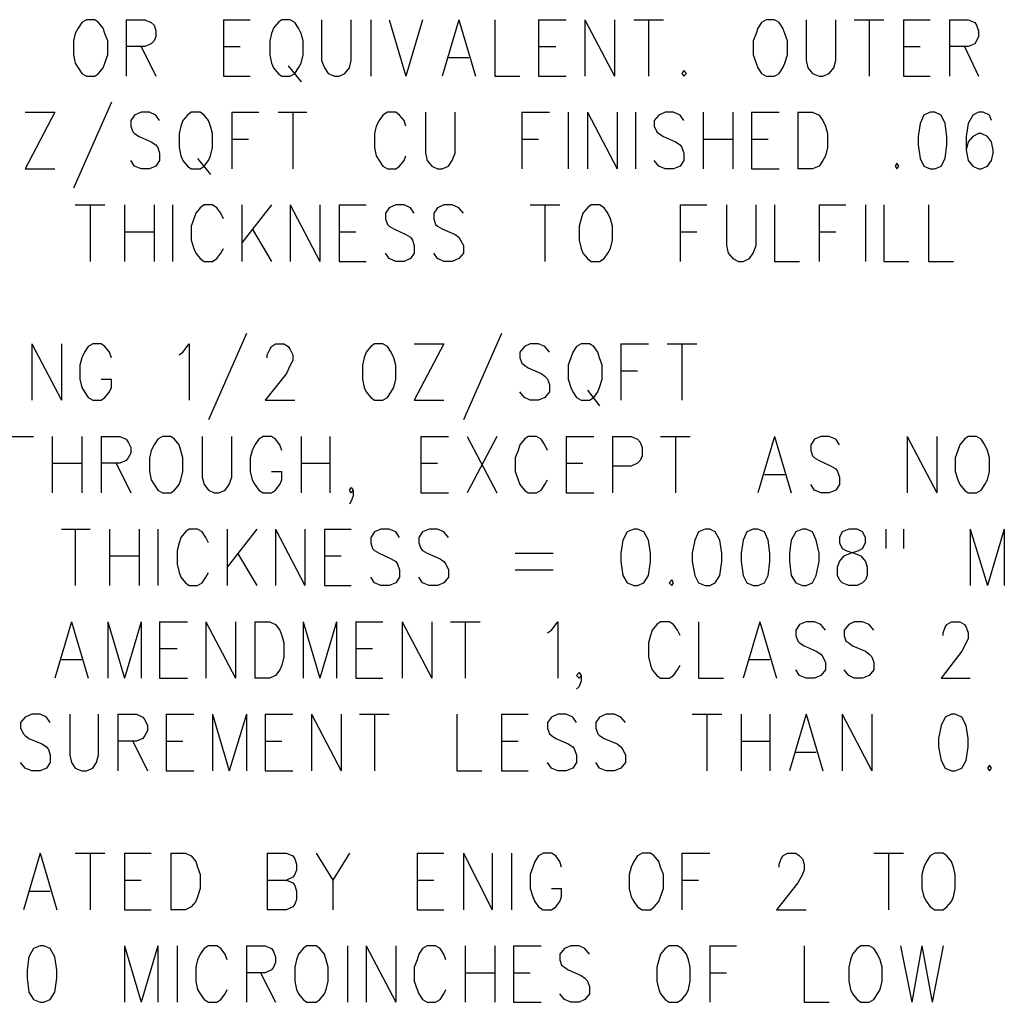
# Model space of a CAD drawing. Extents: x 12 to 27.9, y 10.8 to 21.2.
# Tile 19 of 21: x 24.9 to 25.9, y 18.8 to 19.9. Entities that reach past the tile are written whole.
import ezdxf

# ---------------------------------------------------------------- set-up
doc = ezdxf.new("R2010")
doc.units = 0
doc.header["$MEASUREMENT"] = 0
doc.layers.add('LAYNR1', color=2, linetype='Continuous')

msp = doc.modelspace()

# ---------------------------------------------------------------- linework, layer by layer
at = {"layer": 'LAYNR1', "color": 7}
for points in [[(24.922, 19.875), (24.917, 19.872), (24.913, 19.866), (24.91, 19.86), (24.908, 19.852), (24.908, 19.837), (24.91, 19.828), (24.913, 19.823), (24.917, 19.817), (24.922, 19.814), (24.931, 19.814), (24.935, 19.817), (24.94, 19.823), (24.942, 19.828), (24.945, 19.837), (24.945, 19.852), (24.942, 19.86), (24.94, 19.866), (24.935, 19.872), (24.931, 19.875), (24.922, 19.875)], [(25.133, 19.875), (25.129, 19.872), (25.124, 19.866), (25.122, 19.86), (25.12, 19.852), (25.12, 19.837), (25.122, 19.828), (25.124, 19.823), (25.129, 19.817), (25.133, 19.814), (25.142, 19.814), (25.147, 19.817), (25.151, 19.823), (25.154, 19.828), (25.156, 19.837), (25.156, 19.852), (25.154, 19.86), (25.151, 19.866), (25.147, 19.872), (25.142, 19.875), (25.133, 19.875)], [(25.656, 19.875), (25.651, 19.872), (25.647, 19.866), (25.645, 19.86), (25.642, 19.852), (25.642, 19.837), (25.645, 19.828), (25.647, 19.823), (25.651, 19.817), (25.656, 19.814), (25.665, 19.814), (25.67, 19.817), (25.674, 19.823), (25.676, 19.828), (25.679, 19.837), (25.679, 19.852), (25.676, 19.86), (25.674, 19.866), (25.67, 19.872), (25.665, 19.875), (25.656, 19.875)], [(25.567, 19.82), (25.565, 19.817), (25.567, 19.814), (25.57, 19.817), (25.567, 19.82)], [(25.035, 19.775), (25.031, 19.772), (25.026, 19.766), (25.024, 19.76), (25.022, 19.752), (25.022, 19.737), (25.024, 19.728), (25.026, 19.723), (25.031, 19.717), (25.035, 19.714), (25.045, 19.714), (25.049, 19.717), (25.054, 19.723), (25.056, 19.728), (25.058, 19.737), (25.058, 19.752), (25.056, 19.76), (25.054, 19.766), (25.049, 19.772), (25.045, 19.775), (25.035, 19.775)], [(25.833, 19.775), (25.826, 19.772), (25.822, 19.763), (25.82, 19.749), (25.82, 19.74), (25.822, 19.725), (25.826, 19.717), (25.833, 19.714), (25.838, 19.714), (25.845, 19.717), (25.849, 19.725), (25.851, 19.74), (25.851, 19.749), (25.849, 19.763), (25.845, 19.772), (25.838, 19.775), (25.833, 19.775)], [(25.797, 19.72), (25.795, 19.717), (25.797, 19.714), (25.799, 19.717), (25.797, 19.72)], [(25.467, 19.675), (25.463, 19.672), (25.458, 19.666), (25.456, 19.66), (25.454, 19.652), (25.454, 19.637), (25.456, 19.628), (25.458, 19.623), (25.463, 19.617), (25.467, 19.614), (25.476, 19.614), (25.481, 19.617), (25.485, 19.623), (25.488, 19.628), (25.49, 19.637), (25.49, 19.652), (25.488, 19.66), (25.485, 19.666), (25.481, 19.672), (25.476, 19.675), (25.467, 19.675)], [(25.233, 19.525), (25.229, 19.522), (25.224, 19.516), (25.222, 19.51), (25.22, 19.502), (25.22, 19.487), (25.222, 19.478), (25.224, 19.473), (25.229, 19.467), (25.233, 19.464), (25.242, 19.464), (25.247, 19.467), (25.251, 19.473), (25.254, 19.478), (25.256, 19.487), (25.256, 19.502), (25.254, 19.51), (25.251, 19.516), (25.247, 19.522), (25.242, 19.525), (25.233, 19.525)], [(25.456, 19.525), (25.451, 19.522), (25.447, 19.516), (25.445, 19.51), (25.442, 19.502), (25.442, 19.487), (25.445, 19.478), (25.447, 19.473), (25.451, 19.467), (25.456, 19.464), (25.465, 19.464), (25.47, 19.467), (25.474, 19.473), (25.476, 19.478), (25.479, 19.487), (25.479, 19.502), (25.476, 19.51), (25.474, 19.516), (25.47, 19.522), (25.465, 19.525), (25.456, 19.525)], [(25.004, 19.425), (24.999, 19.422), (24.995, 19.416), (24.992, 19.41), (24.99, 19.402), (24.99, 19.387), (24.992, 19.378), (24.995, 19.373), (24.999, 19.367), (25.004, 19.364), (25.013, 19.364), (25.017, 19.367), (25.022, 19.373), (25.024, 19.378), (25.026, 19.387), (25.026, 19.402), (25.024, 19.41), (25.022, 19.416), (25.017, 19.422), (25.013, 19.425), (25.004, 19.425)], [(25.874, 19.425), (25.87, 19.422), (25.865, 19.416), (25.863, 19.41), (25.86, 19.402), (25.86, 19.387), (25.863, 19.378), (25.865, 19.373), (25.87, 19.367), (25.874, 19.364), (25.883, 19.364), (25.888, 19.367), (25.892, 19.373), (25.895, 19.378), (25.897, 19.387), (25.897, 19.402), (25.895, 19.41), (25.892, 19.416), (25.888, 19.422), (25.883, 19.425), (25.874, 19.425)], [(25.513, 19.325), (25.506, 19.322), (25.501, 19.313), (25.499, 19.299), (25.499, 19.29), (25.501, 19.275), (25.506, 19.267), (25.513, 19.264), (25.517, 19.264), (25.524, 19.267), (25.529, 19.275), (25.531, 19.29), (25.531, 19.299), (25.529, 19.313), (25.524, 19.322), (25.517, 19.325), (25.513, 19.325)], [(25.59, 19.325), (25.583, 19.322), (25.579, 19.313), (25.576, 19.299), (25.576, 19.29), (25.579, 19.275), (25.583, 19.267), (25.59, 19.264), (25.595, 19.264), (25.601, 19.267), (25.606, 19.275), (25.608, 19.29), (25.608, 19.299), (25.606, 19.313), (25.601, 19.322), (25.595, 19.325), (25.59, 19.325)], [(25.642, 19.325), (25.635, 19.322), (25.631, 19.313), (25.629, 19.299), (25.629, 19.29), (25.631, 19.275), (25.635, 19.267), (25.642, 19.264), (25.647, 19.264), (25.654, 19.267), (25.658, 19.275), (25.66, 19.29), (25.66, 19.299), (25.658, 19.313), (25.654, 19.322), (25.647, 19.325), (25.642, 19.325)], [(25.695, 19.325), (25.688, 19.322), (25.683, 19.313), (25.681, 19.299), (25.681, 19.29), (25.683, 19.275), (25.688, 19.267), (25.695, 19.264), (25.699, 19.264), (25.706, 19.267), (25.71, 19.275), (25.713, 19.29), (25.713, 19.299), (25.71, 19.313), (25.706, 19.322), (25.699, 19.325), (25.695, 19.325)], [(25.745, 19.325), (25.738, 19.322), (25.735, 19.316), (25.735, 19.31), (25.738, 19.304), (25.742, 19.302), (25.751, 19.299), (25.758, 19.296), (25.763, 19.29), (25.765, 19.284), (25.765, 19.275), (25.763, 19.27), (25.76, 19.267), (25.754, 19.264), (25.745, 19.264), (25.738, 19.267), (25.735, 19.27), (25.733, 19.275), (25.733, 19.284), (25.735, 19.29), (25.74, 19.296), (25.747, 19.299), (25.756, 19.302), (25.76, 19.304), (25.763, 19.31), (25.763, 19.316), (25.76, 19.322), (25.754, 19.325), (25.745, 19.325)], [(25.554, 19.27), (25.551, 19.267), (25.554, 19.264), (25.556, 19.267), (25.554, 19.27)], [(25.856, 19.125), (25.849, 19.122), (25.845, 19.113), (25.842, 19.099), (25.842, 19.09), (25.845, 19.075), (25.849, 19.067), (25.856, 19.064), (25.86, 19.064), (25.867, 19.067), (25.872, 19.075), (25.874, 19.09), (25.874, 19.099), (25.872, 19.113), (25.867, 19.122), (25.86, 19.125), (25.856, 19.125)], [(25.897, 19.07), (25.895, 19.067), (25.897, 19.064), (25.899, 19.067), (25.897, 19.07)], [(25.522, 18.975), (25.517, 18.972), (25.513, 18.966), (25.51, 18.96), (25.508, 18.952), (25.508, 18.937), (25.51, 18.928), (25.513, 18.923), (25.517, 18.917), (25.522, 18.914), (25.531, 18.914), (25.535, 18.917), (25.54, 18.923), (25.542, 18.928), (25.545, 18.937), (25.545, 18.952), (25.542, 18.96), (25.54, 18.966), (25.535, 18.972), (25.531, 18.975), (25.522, 18.975)], [(25.838, 18.975), (25.833, 18.972), (25.829, 18.966), (25.826, 18.96), (25.824, 18.952), (25.824, 18.937), (25.826, 18.928), (25.829, 18.923), (25.833, 18.917), (25.838, 18.914), (25.847, 18.914), (25.851, 18.917), (25.856, 18.923), (25.858, 18.928), (25.86, 18.937), (25.86, 18.952), (25.858, 18.96), (25.856, 18.966), (25.851, 18.972), (25.847, 18.975), (25.838, 18.975)], [(24.872, 18.875), (24.865, 18.872), (24.86, 18.863), (24.858, 18.849), (24.858, 18.84), (24.86, 18.825), (24.865, 18.817), (24.872, 18.814), (24.876, 18.814), (24.883, 18.817), (24.888, 18.825), (24.89, 18.84), (24.89, 18.849), (24.888, 18.863), (24.883, 18.872), (24.876, 18.875), (24.872, 18.875)], [(25.16, 18.875), (25.156, 18.872), (25.151, 18.866), (25.149, 18.86), (25.147, 18.852), (25.147, 18.837), (25.149, 18.828), (25.151, 18.823), (25.156, 18.817), (25.16, 18.814), (25.17, 18.814), (25.174, 18.817), (25.179, 18.823), (25.181, 18.828), (25.183, 18.837), (25.183, 18.852), (25.181, 18.86), (25.179, 18.866), (25.174, 18.872), (25.17, 18.875), (25.16, 18.875)], [(25.551, 18.875), (25.547, 18.872), (25.542, 18.866), (25.54, 18.86), (25.538, 18.852), (25.538, 18.837), (25.54, 18.828), (25.542, 18.823), (25.547, 18.817), (25.551, 18.814), (25.56, 18.814), (25.565, 18.817), (25.57, 18.823), (25.572, 18.828), (25.574, 18.837), (25.574, 18.852), (25.572, 18.86), (25.57, 18.866), (25.565, 18.872), (25.56, 18.875), (25.551, 18.875)], [(25.758, 18.875), (25.754, 18.872), (25.749, 18.866), (25.747, 18.86), (25.745, 18.852), (25.745, 18.837), (25.747, 18.828), (25.749, 18.823), (25.754, 18.817), (25.758, 18.814), (25.767, 18.814), (25.772, 18.817), (25.776, 18.823), (25.779, 18.828), (25.781, 18.837), (25.781, 18.852), (25.779, 18.86), (25.776, 18.866), (25.772, 18.872), (25.767, 18.875), (25.758, 18.875)]]:
    msp.add_lwpolyline(points, close=True, dxfattribs=at)
for points in [[(24.965, 19.875), (24.965, 19.814)], [(24.965, 19.875), (24.985, 19.875), (24.992, 19.872), (24.995, 19.869), (24.997, 19.863), (24.997, 19.857), (24.995, 19.852), (24.992, 19.849), (24.985, 19.846), (24.965, 19.846)], [(25.07, 19.875), (25.07, 19.814)], [(25.07, 19.875), (25.099, 19.875)], [(25.176, 19.875), (25.176, 19.831), (25.179, 19.823), (25.183, 19.817), (25.19, 19.814), (25.195, 19.814), (25.201, 19.817), (25.206, 19.823), (25.208, 19.831), (25.208, 19.875)], [(25.229, 19.875), (25.229, 19.814)], [(25.249, 19.875), (25.267, 19.814)], [(25.285, 19.875), (25.267, 19.814)], [(25.324, 19.875), (25.306, 19.814)], [(25.324, 19.875), (25.342, 19.814)], [(25.363, 19.875), (25.363, 19.814), (25.39, 19.814)], [(25.41, 19.875), (25.41, 19.814)], [(25.41, 19.875), (25.44, 19.875)], [(25.46, 19.875), (25.46, 19.814)], [(25.46, 19.875), (25.492, 19.814)], [(25.492, 19.875), (25.492, 19.814)], [(25.513, 19.875), (25.545, 19.875)], [(25.529, 19.875), (25.529, 19.814)], [(25.699, 19.875), (25.699, 19.831), (25.701, 19.823), (25.706, 19.817), (25.713, 19.814), (25.717, 19.814), (25.724, 19.817), (25.729, 19.823), (25.731, 19.831), (25.731, 19.875)], [(25.751, 19.875), (25.783, 19.875)], [(25.767, 19.875), (25.767, 19.814)], [(25.804, 19.875), (25.804, 19.814)], [(25.804, 19.875), (25.833, 19.875)], [(25.854, 19.875), (25.854, 19.814)], [(25.854, 19.875), (25.874, 19.875), (25.881, 19.872), (25.883, 19.869), (25.885, 19.863), (25.885, 19.857), (25.883, 19.852), (25.881, 19.849), (25.874, 19.846), (25.854, 19.846)], [(24.981, 19.846), (24.997, 19.814)], [(25.07, 19.846), (25.088, 19.846)], [(25.41, 19.846), (25.429, 19.846)], [(25.804, 19.846), (25.822, 19.846)], [(25.87, 19.846), (25.885, 19.814)], [(25.14, 19.825), (25.154, 19.808)], [(25.313, 19.834), (25.335, 19.834)], [(25.07, 19.814), (25.099, 19.814)], [(25.41, 19.814), (25.44, 19.814)], [(25.804, 19.814), (25.833, 19.814)], [(24.949, 19.786), (24.908, 19.693)], [(24.888, 19.775), (24.856, 19.714)], [(24.856, 19.775), (24.888, 19.775)], [(25.001, 19.766), (24.997, 19.772), (24.99, 19.775), (24.981, 19.775), (24.974, 19.772), (24.97, 19.766), (24.97, 19.76), (24.972, 19.754), (24.974, 19.752), (24.979, 19.749), (24.992, 19.743), (24.997, 19.74), (24.999, 19.737), (25.001, 19.731), (25.001, 19.723), (24.997, 19.717), (24.99, 19.714), (24.981, 19.714), (24.974, 19.717), (24.97, 19.723)], [(25.079, 19.775), (25.079, 19.714)], [(25.079, 19.775), (25.108, 19.775)], [(25.129, 19.775), (25.16, 19.775)], [(25.145, 19.775), (25.145, 19.714)], [(25.267, 19.76), (25.265, 19.766), (25.26, 19.772), (25.256, 19.775), (25.247, 19.775), (25.242, 19.772), (25.238, 19.766), (25.235, 19.76), (25.233, 19.752), (25.233, 19.737), (25.235, 19.728), (25.238, 19.723), (25.242, 19.717), (25.247, 19.714), (25.256, 19.714), (25.26, 19.717), (25.265, 19.723), (25.267, 19.728)], [(25.288, 19.775), (25.288, 19.731), (25.29, 19.723), (25.295, 19.717), (25.301, 19.714), (25.306, 19.714), (25.313, 19.717), (25.317, 19.723), (25.32, 19.731), (25.32, 19.775)], [(25.392, 19.775), (25.392, 19.714)], [(25.392, 19.775), (25.422, 19.775)], [(25.442, 19.775), (25.442, 19.714)], [(25.463, 19.775), (25.463, 19.714)], [(25.463, 19.775), (25.495, 19.714)], [(25.495, 19.775), (25.495, 19.714)], [(25.515, 19.775), (25.515, 19.714)], [(25.567, 19.766), (25.563, 19.772), (25.556, 19.775), (25.547, 19.775), (25.54, 19.772), (25.535, 19.766), (25.535, 19.76), (25.538, 19.754), (25.54, 19.752), (25.545, 19.749), (25.558, 19.743), (25.563, 19.74), (25.565, 19.737), (25.567, 19.731), (25.567, 19.723), (25.563, 19.717), (25.556, 19.714), (25.547, 19.714), (25.54, 19.717), (25.535, 19.723)], [(25.588, 19.775), (25.588, 19.714)], [(25.62, 19.775), (25.62, 19.714)], [(25.64, 19.775), (25.64, 19.714)], [(25.64, 19.775), (25.67, 19.775)], [(25.69, 19.775), (25.69, 19.714)], [(25.69, 19.775), (25.706, 19.775), (25.713, 19.772), (25.717, 19.766), (25.72, 19.76), (25.722, 19.752), (25.722, 19.737), (25.72, 19.728), (25.717, 19.723), (25.713, 19.717), (25.706, 19.714), (25.69, 19.714)], [(25.899, 19.766), (25.897, 19.772), (25.89, 19.775), (25.885, 19.775), (25.879, 19.772), (25.874, 19.763), (25.872, 19.749), (25.872, 19.734), (25.874, 19.723), (25.879, 19.717), (25.885, 19.714), (25.888, 19.714), (25.895, 19.717), (25.899, 19.723), (25.901, 19.731), (25.901, 19.734), (25.899, 19.743), (25.895, 19.749), (25.888, 19.752), (25.885, 19.752), (25.879, 19.749), (25.874, 19.743), (25.872, 19.734)], [(25.079, 19.746), (25.097, 19.746)], [(25.392, 19.746), (25.41, 19.746)], [(25.588, 19.746), (25.62, 19.746)], [(25.64, 19.746), (25.658, 19.746)], [(25.042, 19.725), (25.056, 19.708)], [(24.856, 19.714), (24.888, 19.714)], [(25.64, 19.714), (25.67, 19.714)], [(24.91, 19.675), (24.942, 19.675)], [(24.926, 19.675), (24.926, 19.614)], [(24.963, 19.675), (24.963, 19.614)], [(24.995, 19.675), (24.995, 19.614)], [(25.015, 19.675), (25.015, 19.614)], [(25.07, 19.66), (25.067, 19.666), (25.063, 19.672), (25.058, 19.675), (25.049, 19.675), (25.045, 19.672), (25.04, 19.666), (25.038, 19.66), (25.035, 19.652), (25.035, 19.637), (25.038, 19.628), (25.04, 19.623), (25.045, 19.617), (25.049, 19.614), (25.058, 19.614), (25.063, 19.617), (25.067, 19.623), (25.07, 19.628)], [(25.09, 19.675), (25.09, 19.614)], [(25.122, 19.675), (25.09, 19.634)], [(25.142, 19.675), (25.142, 19.614)], [(25.142, 19.675), (25.174, 19.614)], [(25.174, 19.675), (25.174, 19.614)], [(25.195, 19.675), (25.195, 19.614)], [(25.195, 19.675), (25.224, 19.675)], [(25.276, 19.666), (25.272, 19.672), (25.265, 19.675), (25.256, 19.675), (25.249, 19.672), (25.245, 19.666), (25.245, 19.66), (25.247, 19.654), (25.249, 19.652), (25.254, 19.649), (25.267, 19.643), (25.272, 19.64), (25.274, 19.637), (25.276, 19.631), (25.276, 19.623), (25.272, 19.617), (25.265, 19.614), (25.256, 19.614), (25.249, 19.617), (25.245, 19.623)], [(25.329, 19.666), (25.324, 19.672), (25.317, 19.675), (25.308, 19.675), (25.301, 19.672), (25.297, 19.666), (25.297, 19.66), (25.299, 19.654), (25.301, 19.652), (25.306, 19.649), (25.32, 19.643), (25.324, 19.64), (25.326, 19.637), (25.329, 19.631), (25.329, 19.623), (25.324, 19.617), (25.317, 19.614), (25.308, 19.614), (25.301, 19.617), (25.297, 19.623)], [(25.401, 19.675), (25.433, 19.675)], [(25.417, 19.675), (25.417, 19.614)], [(25.563, 19.675), (25.563, 19.614)], [(25.563, 19.675), (25.592, 19.675)], [(25.613, 19.675), (25.613, 19.631), (25.615, 19.623), (25.62, 19.617), (25.626, 19.614), (25.631, 19.614), (25.638, 19.617), (25.642, 19.623), (25.645, 19.631), (25.645, 19.675)], [(25.665, 19.675), (25.665, 19.614), (25.692, 19.614)], [(25.713, 19.675), (25.713, 19.614)], [(25.713, 19.675), (25.742, 19.675)], [(25.763, 19.675), (25.763, 19.614)], [(25.783, 19.675), (25.783, 19.614), (25.81, 19.614)], [(25.831, 19.675), (25.831, 19.614), (25.858, 19.614)], [(24.963, 19.646), (24.995, 19.646)], [(25.101, 19.649), (25.122, 19.614)], [(25.195, 19.646), (25.213, 19.646)], [(25.563, 19.646), (25.581, 19.646)], [(25.713, 19.646), (25.731, 19.646)], [(25.195, 19.614), (25.224, 19.614)], [(25.095, 19.536), (25.054, 19.443)], [(25.37, 19.536), (25.329, 19.443)], [(24.863, 19.525), (24.863, 19.464)], [(24.863, 19.525), (24.895, 19.464)], [(24.895, 19.525), (24.895, 19.464)], [(24.949, 19.51), (24.947, 19.516), (24.942, 19.522), (24.938, 19.525), (24.929, 19.525), (24.924, 19.522), (24.92, 19.516), (24.917, 19.51), (24.915, 19.502), (24.915, 19.487), (24.917, 19.478), (24.92, 19.473), (24.924, 19.467), (24.929, 19.464), (24.938, 19.464), (24.942, 19.467), (24.947, 19.473), (24.949, 19.478), (24.949, 19.487)], [(25.022, 19.513), (25.026, 19.516), (25.033, 19.525), (25.033, 19.464)], [(25.117, 19.51), (25.117, 19.513), (25.12, 19.519), (25.122, 19.522), (25.126, 19.525), (25.135, 19.525), (25.14, 19.522), (25.142, 19.519), (25.145, 19.513), (25.145, 19.507), (25.142, 19.502), (25.138, 19.493), (25.115, 19.464), (25.147, 19.464)], [(25.308, 19.525), (25.276, 19.464)], [(25.276, 19.525), (25.308, 19.525)], [(25.422, 19.516), (25.417, 19.522), (25.41, 19.525), (25.401, 19.525), (25.395, 19.522), (25.39, 19.516), (25.39, 19.51), (25.392, 19.504), (25.395, 19.502), (25.399, 19.499), (25.413, 19.493), (25.417, 19.49), (25.42, 19.487), (25.422, 19.481), (25.422, 19.473), (25.417, 19.467), (25.41, 19.464), (25.401, 19.464), (25.395, 19.467), (25.39, 19.473)], [(25.499, 19.525), (25.499, 19.464)], [(25.499, 19.525), (25.529, 19.525)], [(25.549, 19.525), (25.581, 19.525)], [(25.565, 19.525), (25.565, 19.464)], [(25.499, 19.496), (25.517, 19.496)], [(24.938, 19.487), (24.949, 19.487)], [(25.463, 19.475), (25.476, 19.458)], [(25.276, 19.464), (25.308, 19.464)], [(24.833, 19.425), (24.865, 19.425)], [(24.885, 19.425), (24.885, 19.364)], [(24.917, 19.425), (24.917, 19.364)], [(24.938, 19.425), (24.938, 19.364)], [(24.938, 19.425), (24.958, 19.425), (24.965, 19.422), (24.967, 19.419), (24.97, 19.413), (24.97, 19.407), (24.967, 19.402), (24.965, 19.399), (24.958, 19.396), (24.938, 19.396)], [(25.047, 19.425), (25.047, 19.381), (25.049, 19.373), (25.054, 19.367), (25.06, 19.364), (25.065, 19.364), (25.072, 19.367), (25.076, 19.373), (25.079, 19.381), (25.079, 19.425)], [(25.133, 19.41), (25.131, 19.416), (25.126, 19.422), (25.122, 19.425), (25.113, 19.425), (25.108, 19.422), (25.104, 19.416), (25.101, 19.41), (25.099, 19.402), (25.099, 19.387), (25.101, 19.378), (25.104, 19.373), (25.108, 19.367), (25.113, 19.364), (25.122, 19.364), (25.126, 19.367), (25.131, 19.373), (25.133, 19.378), (25.133, 19.387)], [(25.154, 19.425), (25.154, 19.364)], [(25.185, 19.425), (25.185, 19.364)], [(25.283, 19.425), (25.283, 19.364)], [(25.283, 19.425), (25.313, 19.425)], [(25.333, 19.425), (25.365, 19.364)], [(25.365, 19.425), (25.333, 19.364)], [(25.42, 19.41), (25.417, 19.416), (25.413, 19.422), (25.408, 19.425), (25.399, 19.425), (25.395, 19.422), (25.39, 19.416), (25.388, 19.41), (25.385, 19.402), (25.385, 19.387), (25.388, 19.378), (25.39, 19.373), (25.395, 19.367), (25.399, 19.364), (25.408, 19.364), (25.413, 19.367), (25.417, 19.373), (25.42, 19.378)], [(25.44, 19.425), (25.44, 19.364)], [(25.44, 19.425), (25.47, 19.425)], [(25.49, 19.425), (25.49, 19.364)], [(25.49, 19.425), (25.51, 19.425), (25.517, 19.422), (25.52, 19.419), (25.522, 19.413), (25.522, 19.404), (25.52, 19.399), (25.517, 19.396), (25.51, 19.393), (25.49, 19.393)], [(25.542, 19.425), (25.574, 19.425)], [(25.558, 19.425), (25.558, 19.364)], [(25.665, 19.425), (25.647, 19.364)], [(25.665, 19.425), (25.683, 19.364)], [(25.735, 19.416), (25.731, 19.422), (25.724, 19.425), (25.715, 19.425), (25.708, 19.422), (25.704, 19.416), (25.704, 19.41), (25.706, 19.404), (25.708, 19.402), (25.713, 19.399), (25.726, 19.393), (25.731, 19.39), (25.733, 19.387), (25.735, 19.381), (25.735, 19.373), (25.731, 19.367), (25.724, 19.364), (25.715, 19.364), (25.708, 19.367), (25.704, 19.373)], [(25.808, 19.425), (25.808, 19.364)], [(25.808, 19.425), (25.84, 19.364)], [(25.84, 19.425), (25.84, 19.364)], [(24.885, 19.396), (24.917, 19.396)], [(24.954, 19.396), (24.97, 19.364)], [(25.154, 19.396), (25.185, 19.396)], [(25.283, 19.396), (25.301, 19.396)], [(25.44, 19.396), (25.458, 19.396)], [(25.122, 19.387), (25.133, 19.387)], [(25.654, 19.384), (25.676, 19.384)], [(25.21, 19.367), (25.208, 19.364), (25.206, 19.367), (25.208, 19.37), (25.21, 19.367), (25.21, 19.361), (25.208, 19.355), (25.206, 19.352)], [(25.283, 19.364), (25.313, 19.364)], [(25.44, 19.364), (25.47, 19.364)], [(24.895, 19.325), (24.926, 19.325)], [(24.91, 19.325), (24.91, 19.264)], [(24.947, 19.325), (24.947, 19.264)], [(24.979, 19.325), (24.979, 19.264)], [(24.999, 19.325), (24.999, 19.264)], [(25.054, 19.31), (25.051, 19.316), (25.047, 19.322), (25.042, 19.325), (25.033, 19.325), (25.029, 19.322), (25.024, 19.316), (25.022, 19.31), (25.02, 19.302), (25.02, 19.287), (25.022, 19.278), (25.024, 19.273), (25.029, 19.267), (25.033, 19.264), (25.042, 19.264), (25.047, 19.267), (25.051, 19.273), (25.054, 19.278)], [(25.074, 19.325), (25.074, 19.264)], [(25.106, 19.325), (25.074, 19.284)], [(25.126, 19.325), (25.126, 19.264)], [(25.126, 19.325), (25.158, 19.264)], [(25.158, 19.325), (25.158, 19.264)], [(25.179, 19.325), (25.179, 19.264)], [(25.179, 19.325), (25.208, 19.325)], [(25.26, 19.316), (25.256, 19.322), (25.249, 19.325), (25.24, 19.325), (25.233, 19.322), (25.229, 19.316), (25.229, 19.31), (25.231, 19.304), (25.233, 19.302), (25.238, 19.299), (25.251, 19.293), (25.256, 19.29), (25.258, 19.287), (25.26, 19.281), (25.26, 19.273), (25.256, 19.267), (25.249, 19.264), (25.24, 19.264), (25.233, 19.267), (25.229, 19.273)], [(25.313, 19.316), (25.308, 19.322), (25.301, 19.325), (25.292, 19.325), (25.285, 19.322), (25.281, 19.316), (25.281, 19.31), (25.283, 19.304), (25.285, 19.302), (25.29, 19.299), (25.304, 19.293), (25.308, 19.29), (25.31, 19.287), (25.313, 19.281), (25.313, 19.273), (25.308, 19.267), (25.301, 19.264), (25.292, 19.264), (25.285, 19.267), (25.281, 19.273)], [(25.785, 19.325), (25.785, 19.304)], [(25.804, 19.325), (25.804, 19.304)], [(25.876, 19.325), (25.876, 19.264)], [(25.876, 19.325), (25.895, 19.264)], [(25.913, 19.325), (25.895, 19.264)], [(25.913, 19.325), (25.913, 19.264)], [(24.947, 19.296), (24.979, 19.296)], [(25.085, 19.299), (25.106, 19.264)], [(25.179, 19.296), (25.197, 19.296)], [(25.385, 19.299), (25.426, 19.299)], [(25.385, 19.281), (25.426, 19.281)], [(25.179, 19.264), (25.208, 19.264)], [(24.906, 19.225), (24.888, 19.164)], [(24.906, 19.225), (24.924, 19.164)], [(24.945, 19.225), (24.945, 19.164)], [(24.945, 19.225), (24.963, 19.164)], [(24.981, 19.225), (24.963, 19.164)], [(24.981, 19.225), (24.981, 19.164)], [(25.001, 19.225), (25.001, 19.164)], [(25.001, 19.225), (25.031, 19.225)], [(25.051, 19.225), (25.051, 19.164)], [(25.051, 19.225), (25.083, 19.164)], [(25.083, 19.225), (25.083, 19.164)], [(25.104, 19.225), (25.104, 19.164)], [(25.104, 19.225), (25.12, 19.225), (25.126, 19.222), (25.131, 19.216), (25.133, 19.21), (25.135, 19.202), (25.135, 19.187), (25.133, 19.178), (25.131, 19.173), (25.126, 19.167), (25.12, 19.164), (25.104, 19.164)], [(25.156, 19.225), (25.156, 19.164)], [(25.156, 19.225), (25.174, 19.164)], [(25.192, 19.225), (25.174, 19.164)], [(25.192, 19.225), (25.192, 19.164)], [(25.213, 19.225), (25.213, 19.164)], [(25.213, 19.225), (25.242, 19.225)], [(25.263, 19.225), (25.263, 19.164)], [(25.263, 19.225), (25.295, 19.164)], [(25.295, 19.225), (25.295, 19.164)], [(25.315, 19.225), (25.347, 19.225)], [(25.331, 19.225), (25.331, 19.164)], [(25.42, 19.213), (25.424, 19.216), (25.431, 19.225), (25.431, 19.164)], [(25.563, 19.21), (25.56, 19.216), (25.556, 19.222), (25.551, 19.225), (25.542, 19.225), (25.538, 19.222), (25.533, 19.216), (25.531, 19.21), (25.529, 19.202), (25.529, 19.187), (25.531, 19.178), (25.533, 19.173), (25.538, 19.167), (25.542, 19.164), (25.551, 19.164), (25.556, 19.167), (25.56, 19.173), (25.563, 19.178)], [(25.583, 19.225), (25.583, 19.164), (25.61, 19.164)], [(25.649, 19.225), (25.631, 19.164)], [(25.649, 19.225), (25.667, 19.164)], [(25.72, 19.216), (25.715, 19.222), (25.708, 19.225), (25.699, 19.225), (25.692, 19.222), (25.688, 19.216), (25.688, 19.21), (25.69, 19.204), (25.692, 19.202), (25.697, 19.199), (25.71, 19.193), (25.715, 19.19), (25.717, 19.187), (25.72, 19.181), (25.72, 19.173), (25.715, 19.167), (25.708, 19.164), (25.699, 19.164), (25.692, 19.167), (25.688, 19.173)], [(25.772, 19.216), (25.767, 19.222), (25.76, 19.225), (25.751, 19.225), (25.745, 19.222), (25.74, 19.216), (25.74, 19.21), (25.742, 19.204), (25.745, 19.202), (25.749, 19.199), (25.763, 19.193), (25.767, 19.19), (25.77, 19.187), (25.772, 19.181), (25.772, 19.173), (25.767, 19.167), (25.76, 19.164), (25.751, 19.164), (25.745, 19.167), (25.74, 19.173)], [(25.847, 19.21), (25.847, 19.213), (25.849, 19.219), (25.851, 19.222), (25.856, 19.225), (25.865, 19.225), (25.87, 19.222), (25.872, 19.219), (25.874, 19.213), (25.874, 19.207), (25.872, 19.202), (25.867, 19.193), (25.845, 19.164), (25.876, 19.164)], [(25.001, 19.196), (25.02, 19.196)], [(25.213, 19.196), (25.231, 19.196)], [(24.895, 19.184), (24.917, 19.184)], [(25.638, 19.184), (25.66, 19.184)], [(25.456, 19.167), (25.454, 19.164), (25.451, 19.167), (25.454, 19.17), (25.456, 19.167), (25.456, 19.161), (25.454, 19.155), (25.451, 19.152)], [(25.001, 19.164), (25.031, 19.164)], [(25.213, 19.164), (25.242, 19.164)], [(24.883, 19.116), (24.879, 19.122), (24.872, 19.125), (24.863, 19.125), (24.856, 19.122), (24.851, 19.116), (24.851, 19.11), (24.854, 19.104), (24.856, 19.102), (24.86, 19.099), (24.874, 19.093), (24.879, 19.09), (24.881, 19.087), (24.883, 19.081), (24.883, 19.073), (24.879, 19.067), (24.872, 19.064), (24.863, 19.064), (24.856, 19.067), (24.851, 19.073)], [(24.904, 19.125), (24.904, 19.081), (24.906, 19.073), (24.91, 19.067), (24.917, 19.064), (24.922, 19.064), (24.929, 19.067), (24.933, 19.073), (24.935, 19.081), (24.935, 19.125)], [(24.956, 19.125), (24.956, 19.064)], [(24.956, 19.125), (24.976, 19.125), (24.983, 19.122), (24.985, 19.119), (24.988, 19.113), (24.988, 19.107), (24.985, 19.102), (24.983, 19.099), (24.976, 19.096), (24.956, 19.096)], [(25.008, 19.125), (25.008, 19.064)], [(25.008, 19.125), (25.038, 19.125)], [(25.058, 19.125), (25.058, 19.064)], [(25.058, 19.125), (25.076, 19.064)], [(25.095, 19.125), (25.076, 19.064)], [(25.095, 19.125), (25.095, 19.064)], [(25.115, 19.125), (25.115, 19.064)], [(25.115, 19.125), (25.145, 19.125)], [(25.165, 19.125), (25.165, 19.064)], [(25.165, 19.125), (25.197, 19.064)], [(25.197, 19.125), (25.197, 19.064)], [(25.217, 19.125), (25.249, 19.125)], [(25.233, 19.125), (25.233, 19.064)], [(25.322, 19.125), (25.322, 19.064), (25.349, 19.064)], [(25.37, 19.125), (25.37, 19.064)], [(25.37, 19.125), (25.399, 19.125)], [(25.451, 19.116), (25.447, 19.122), (25.44, 19.125), (25.431, 19.125), (25.424, 19.122), (25.42, 19.116), (25.42, 19.11), (25.422, 19.104), (25.424, 19.102), (25.429, 19.099), (25.442, 19.093), (25.447, 19.09), (25.449, 19.087), (25.451, 19.081), (25.451, 19.073), (25.447, 19.067), (25.44, 19.064), (25.431, 19.064), (25.424, 19.067), (25.42, 19.073)], [(25.504, 19.116), (25.499, 19.122), (25.492, 19.125), (25.483, 19.125), (25.476, 19.122), (25.472, 19.116), (25.472, 19.11), (25.474, 19.104), (25.476, 19.102), (25.481, 19.099), (25.495, 19.093), (25.499, 19.09), (25.501, 19.087), (25.504, 19.081), (25.504, 19.073), (25.499, 19.067), (25.492, 19.064), (25.483, 19.064), (25.476, 19.067), (25.472, 19.073)], [(25.576, 19.125), (25.608, 19.125)], [(25.592, 19.125), (25.592, 19.064)], [(25.629, 19.125), (25.629, 19.064)], [(25.66, 19.125), (25.66, 19.064)], [(25.699, 19.125), (25.681, 19.064)], [(25.699, 19.125), (25.717, 19.064)], [(25.738, 19.125), (25.738, 19.064)], [(25.738, 19.125), (25.77, 19.064)], [(25.77, 19.125), (25.77, 19.064)], [(24.972, 19.096), (24.988, 19.064)], [(25.008, 19.096), (25.026, 19.096)], [(25.115, 19.096), (25.133, 19.096)], [(25.37, 19.096), (25.388, 19.096)], [(25.629, 19.096), (25.66, 19.096)], [(25.688, 19.084), (25.71, 19.084)], [(25.008, 19.064), (25.038, 19.064)], [(25.115, 19.064), (25.145, 19.064)], [(25.37, 19.064), (25.399, 19.064)], [(24.872, 18.975), (24.854, 18.914)], [(24.872, 18.975), (24.89, 18.914)], [(24.91, 18.975), (24.942, 18.975)], [(24.926, 18.975), (24.926, 18.914)], [(24.963, 18.975), (24.963, 18.914)], [(24.963, 18.975), (24.992, 18.975)], [(25.013, 18.975), (25.013, 18.914)], [(25.013, 18.975), (25.029, 18.975), (25.035, 18.972), (25.04, 18.966), (25.042, 18.96), (25.045, 18.952), (25.045, 18.937), (25.042, 18.928), (25.04, 18.923), (25.035, 18.917), (25.029, 18.914), (25.013, 18.914)], [(25.117, 18.975), (25.117, 18.914)], [(25.117, 18.975), (25.138, 18.975), (25.145, 18.972), (25.147, 18.969), (25.149, 18.963), (25.149, 18.957), (25.147, 18.952), (25.145, 18.949), (25.138, 18.946)], [(25.17, 18.975), (25.188, 18.946), (25.188, 18.914)], [(25.206, 18.975), (25.188, 18.946)], [(25.279, 18.975), (25.279, 18.914)], [(25.279, 18.975), (25.308, 18.975)], [(25.329, 18.975), (25.329, 18.914)], [(25.329, 18.975), (25.36, 18.914)], [(25.36, 18.975), (25.36, 18.914)], [(25.381, 18.975), (25.381, 18.914)], [(25.435, 18.96), (25.433, 18.966), (25.429, 18.972), (25.424, 18.975), (25.415, 18.975), (25.41, 18.972), (25.406, 18.966), (25.404, 18.96), (25.401, 18.952), (25.401, 18.937), (25.404, 18.928), (25.406, 18.923), (25.41, 18.917), (25.415, 18.914), (25.424, 18.914), (25.429, 18.917), (25.433, 18.923), (25.435, 18.928), (25.435, 18.937)], [(25.565, 18.975), (25.565, 18.914)], [(25.565, 18.975), (25.595, 18.975)], [(25.67, 18.96), (25.67, 18.963), (25.672, 18.969), (25.674, 18.972), (25.679, 18.975), (25.688, 18.975), (25.692, 18.972), (25.695, 18.969), (25.697, 18.963), (25.697, 18.957), (25.695, 18.952), (25.69, 18.943), (25.667, 18.914), (25.699, 18.914)], [(25.772, 18.975), (25.804, 18.975)], [(25.788, 18.975), (25.788, 18.914)], [(24.963, 18.946), (24.981, 18.946)], [(25.117, 18.946), (25.138, 18.946), (25.145, 18.943), (25.147, 18.94), (25.149, 18.934), (25.149, 18.925), (25.147, 18.92), (25.145, 18.917), (25.138, 18.914), (25.117, 18.914)], [(25.279, 18.946), (25.297, 18.946)], [(25.565, 18.946), (25.583, 18.946)], [(24.86, 18.934), (24.883, 18.934)], [(25.424, 18.937), (25.435, 18.937)], [(24.963, 18.914), (24.992, 18.914)], [(25.279, 18.914), (25.308, 18.914)], [(24.963, 18.875), (24.963, 18.814)], [(24.963, 18.875), (24.981, 18.814)], [(24.999, 18.875), (24.981, 18.814)], [(24.999, 18.875), (24.999, 18.814)], [(25.02, 18.875), (25.02, 18.814)], [(25.074, 18.86), (25.072, 18.866), (25.067, 18.872), (25.063, 18.875), (25.054, 18.875), (25.049, 18.872), (25.045, 18.866), (25.042, 18.86), (25.04, 18.852), (25.04, 18.837), (25.042, 18.828), (25.045, 18.823), (25.049, 18.817), (25.054, 18.814), (25.063, 18.814), (25.067, 18.817), (25.072, 18.823), (25.074, 18.828)], [(25.095, 18.875), (25.095, 18.814)], [(25.095, 18.875), (25.115, 18.875), (25.122, 18.872), (25.124, 18.869), (25.126, 18.863), (25.126, 18.857), (25.124, 18.852), (25.122, 18.849), (25.115, 18.846), (25.095, 18.846)], [(25.204, 18.875), (25.204, 18.814)], [(25.224, 18.875), (25.224, 18.814)], [(25.224, 18.875), (25.256, 18.814)], [(25.256, 18.875), (25.256, 18.814)], [(25.31, 18.86), (25.308, 18.866), (25.304, 18.872), (25.299, 18.875), (25.29, 18.875), (25.285, 18.872), (25.281, 18.866), (25.279, 18.86), (25.276, 18.852), (25.276, 18.837), (25.279, 18.828), (25.281, 18.823), (25.285, 18.817), (25.29, 18.814), (25.299, 18.814), (25.304, 18.817), (25.308, 18.823), (25.31, 18.828)], [(25.331, 18.875), (25.331, 18.814)], [(25.363, 18.875), (25.363, 18.814)], [(25.383, 18.875), (25.383, 18.814)], [(25.383, 18.875), (25.413, 18.875)], [(25.465, 18.866), (25.46, 18.872), (25.454, 18.875), (25.445, 18.875), (25.438, 18.872), (25.433, 18.866), (25.433, 18.86), (25.435, 18.854), (25.438, 18.852), (25.442, 18.849), (25.456, 18.843), (25.46, 18.84), (25.463, 18.837), (25.465, 18.831), (25.465, 18.823), (25.46, 18.817), (25.454, 18.814), (25.445, 18.814), (25.438, 18.817), (25.433, 18.823)], [(25.595, 18.875), (25.595, 18.814)], [(25.595, 18.875), (25.624, 18.875)], [(25.697, 18.875), (25.697, 18.814), (25.724, 18.814)], [(25.801, 18.875), (25.813, 18.814)], [(25.824, 18.875), (25.813, 18.814)], [(25.824, 18.875), (25.835, 18.814)], [(25.847, 18.875), (25.835, 18.814)], [(25.11, 18.846), (25.126, 18.814)], [(25.331, 18.846), (25.363, 18.846)], [(25.383, 18.846), (25.401, 18.846)], [(25.595, 18.846), (25.613, 18.846)], [(25.383, 18.814), (25.413, 18.814)]]:
    msp.add_lwpolyline(points, dxfattribs=at)

doc.saveas('drawing.dxf')
